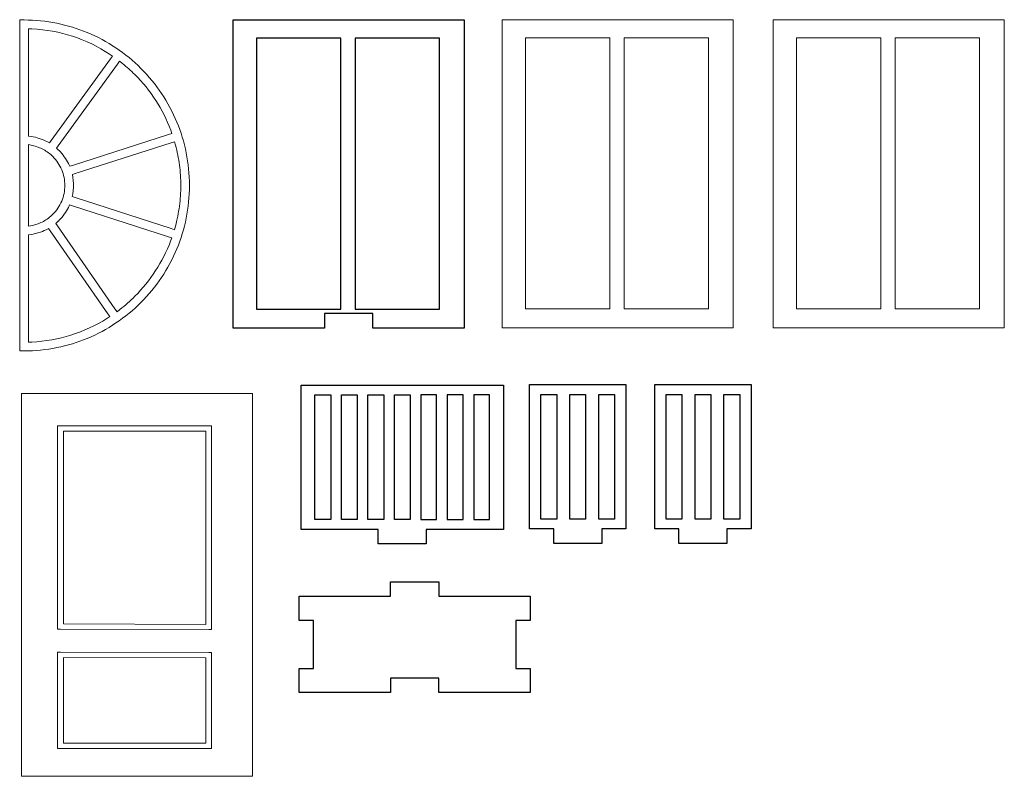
# Model space of a CAD drawing. Header units: centimetres. Extents: x -145 to 143, y -118 to 128.
# Tile 26 of 49: x -53 to -32, y 94 to 110. Entities that reach past the tile are written whole.
import ezdxf

# ---------------------------------------------------------------- set-up
doc = ezdxf.new("R2010")
doc.units = ezdxf.units.CM
doc.header["$MEASUREMENT"] = 0
doc.layers.add('Layer 1', color=7, linetype='Continuous')

msp = doc.modelspace()

# ---------------------------------------------------------------- linework, layer by layer
at = {"layer": 'Layer 1', "color": 250, "lineweight": 9}
for points, knots in [([(-52.80853, 109.9293), (-52.80853, 109.9293), (-52.80853, 106.5823), (-52.80853, 106.5823), (-52.80853, 106.5823), (-52.80853, 106.5823), (-52.80853, 103.2353), (-52.80853, 103.2353), (-52.80853, 103.2353), (-52.80853, 103.2353), (-52.80853, 103.1453), (-52.80853, 103.1453), (-52.80853, 103.1453), (-52.80853, 103.1453), (-52.71853, 103.1453), (-52.71853, 103.1453), (-52.71853, 103.1453), (-52.25253, 103.1453), (-51.80853, 103.2373), (-51.40453, 103.4053), (-51.40453, 103.4053), (-50.98453, 103.5793), (-50.60553, 103.8343), (-50.28853, 104.1513), (-50.28853, 104.1513), (-49.97153, 104.4693), (-49.71653, 104.8473), (-49.54253, 105.2673), (-49.54253, 105.2673), (-49.37453, 105.6723), (-49.28153, 106.1163), (-49.28153, 106.5823), (-49.28153, 106.5823), (-49.28153, 107.0483), (-49.37453, 107.4923), (-49.54253, 107.8963), (-49.54253, 107.8963), (-49.71653, 108.3163), (-49.97153, 108.6953), (-50.28853, 109.0123), (-50.28853, 109.0123), (-50.60553, 109.3293), (-50.98453, 109.5843), (-51.40453, 109.7583), (-51.40453, 109.7583), (-51.80853, 109.9263), (-52.25253, 110.0193), (-52.71853, 110.0193), (-52.71853, 110.0193), (-52.71853, 110.0193), (-52.80853, 110.0193), (-52.80853, 110.0193), (-52.80853, 110.0193), (-52.80853, 110.0193), (-52.80853, 109.9293), (-52.80853, 109.9293)], [0, 0, 0, 0, 0.06666667, 0.06666667, 0.06666667, 0.06666667, 0.13333333, 0.13333333, 0.13333333, 0.13333333, 0.2, 0.2, 0.2, 0.2, 0.26666667, 0.26666667, 0.26666667, 0.26666667, 0.33333333, 0.33333333, 0.33333333, 0.33333333, 0.4, 0.4, 0.4, 0.4, 0.46666667, 0.46666667, 0.46666667, 0.46666667, 0.53333333, 0.53333333, 0.53333333, 0.53333333, 0.6, 0.6, 0.6, 0.6, 0.66666667, 0.66666667, 0.66666667, 0.66666667, 0.73333333, 0.73333333, 0.73333333, 0.73333333, 0.8, 0.8, 0.8, 0.8, 0.86666667, 0.86666667, 0.86666667, 0.86666667, 1, 1, 1, 1]), ([(-42.78453, 110.0253), (-42.78453, 110.0253), (-37.98453, 110.0253), (-37.98453, 110.0253), (-37.98453, 110.0253), (-37.98453, 110.0253), (-37.98453, 103.6253), (-37.98453, 103.6253), (-37.98453, 103.6253), (-37.98453, 103.6253), (-42.78453, 103.6253), (-42.78453, 103.6253), (-42.78453, 103.6253), (-42.78453, 103.6253), (-42.78453, 110.0253), (-42.78453, 110.0253)], [0, 0, 0, 0, 0.2, 0.2, 0.2, 0.2, 0.4, 0.4, 0.4, 0.4, 0.6, 0.6, 0.6, 0.6, 1, 1, 1, 1]), ([(-37.15253, 110.0253), (-37.15253, 110.0253), (-32.35253, 110.0253), (-32.35253, 110.0253), (-32.35253, 110.0253), (-32.35253, 110.0253), (-32.35253, 103.6253), (-32.35253, 103.6253), (-32.35253, 103.6253), (-32.35253, 103.6253), (-37.15253, 103.6253), (-37.15253, 103.6253), (-37.15253, 103.6253), (-37.15253, 103.6253), (-37.15253, 110.0253), (-37.15253, 110.0253)], [0, 0, 0, 0, 0.2, 0.2, 0.2, 0.2, 0.4, 0.4, 0.4, 0.4, 0.6, 0.6, 0.6, 0.6, 1, 1, 1, 1]), ([(-50.92153, 109.2103), (-50.92153, 109.2103), (-52.15353, 107.5143), (-52.15353, 107.5143), (-52.15353, 107.5143), (-52.15353, 107.5143), (-52.18853, 107.4653), (-52.18853, 107.4653), (-52.18853, 107.4653), (-52.18853, 107.4653), (-52.24253, 107.4933), (-52.24253, 107.4933), (-52.24253, 107.4933), (-52.29253, 107.5193), (-52.34553, 107.5413), (-52.40153, 107.5603), (-52.40153, 107.5603), (-52.45553, 107.5773), (-52.51053, 107.5903), (-52.56853, 107.5993), (-52.56853, 107.5993), (-52.56853, 107.5993), (-52.62853, 107.6073), (-52.62853, 107.6073), (-52.62853, 107.6073), (-52.62853, 107.6073), (-52.62853, 107.6683), (-52.62853, 107.6683), (-52.62853, 107.6683), (-52.62853, 107.6683), (-52.62853, 109.7643), (-52.62853, 109.7643), (-52.62853, 109.7643), (-52.62853, 109.7643), (-52.62853, 109.8383), (-52.62853, 109.8383), (-52.62853, 109.8383), (-52.62853, 109.8383), (-52.55553, 109.8343), (-52.55553, 109.8343), (-52.55553, 109.8343), (-52.26253, 109.8203), (-51.97953, 109.7673), (-51.71253, 109.6803), (-51.71253, 109.6803), (-51.43753, 109.5913), (-51.17853, 109.4663), (-50.94053, 109.3113), (-50.94053, 109.3113), (-50.94053, 109.3113), (-50.87853, 109.2703), (-50.87853, 109.2703), (-50.87853, 109.2703), (-50.87853, 109.2703), (-50.92153, 109.2103), (-50.92153, 109.2103)], [0, 0, 0, 0, 0.06666667, 0.06666667, 0.06666667, 0.06666667, 0.13333333, 0.13333333, 0.13333333, 0.13333333, 0.2, 0.2, 0.2, 0.2, 0.26666667, 0.26666667, 0.26666667, 0.26666667, 0.33333333, 0.33333333, 0.33333333, 0.33333333, 0.4, 0.4, 0.4, 0.4, 0.46666667, 0.46666667, 0.46666667, 0.46666667, 0.53333333, 0.53333333, 0.53333333, 0.53333333, 0.6, 0.6, 0.6, 0.6, 0.66666667, 0.66666667, 0.66666667, 0.66666667, 0.73333333, 0.73333333, 0.73333333, 0.73333333, 0.8, 0.8, 0.8, 0.8, 0.86666667, 0.86666667, 0.86666667, 0.86666667, 1, 1, 1, 1]), ([(-40.54653, 104.0203), (-40.54653, 104.0203), (-40.54653, 109.6473), (-40.54653, 109.6473), (-40.54653, 109.6473), (-40.54653, 109.6473), (-42.29953, 109.6473), (-42.29953, 109.6473), (-42.29953, 109.6473), (-42.29953, 109.6473), (-42.29953, 104.0203), (-42.29953, 104.0203), (-42.29953, 104.0203), (-42.29953, 104.0203), (-40.54653, 104.0203), (-40.54653, 104.0203)], [0, 0, 0, 0, 0.2, 0.2, 0.2, 0.2, 0.4, 0.4, 0.4, 0.4, 0.6, 0.6, 0.6, 0.6, 1, 1, 1, 1]), ([(-40.25153, 109.6473), (-40.25153, 109.6473), (-40.25153, 104.0203), (-40.25153, 104.0203), (-40.25153, 104.0203), (-40.25153, 104.0203), (-38.49953, 104.0203), (-38.49953, 104.0203), (-38.49953, 104.0203), (-38.49953, 104.0203), (-38.49953, 109.6473), (-38.49953, 109.6473), (-38.49953, 109.6473), (-38.49953, 109.6473), (-40.25153, 109.6473), (-40.25153, 109.6473)], [0, 0, 0, 0, 0.2, 0.2, 0.2, 0.2, 0.4, 0.4, 0.4, 0.4, 0.6, 0.6, 0.6, 0.6, 1, 1, 1, 1]), ([(-34.91553, 104.0203), (-34.91553, 104.0203), (-34.91553, 109.6473), (-34.91553, 109.6473), (-34.91553, 109.6473), (-34.91553, 109.6473), (-36.66753, 109.6473), (-36.66753, 109.6473), (-36.66753, 109.6473), (-36.66753, 109.6473), (-36.66753, 104.0203), (-36.66753, 104.0203), (-36.66753, 104.0203), (-36.66753, 104.0203), (-34.91553, 104.0203), (-34.91553, 104.0203)], [0, 0, 0, 0, 0.2, 0.2, 0.2, 0.2, 0.4, 0.4, 0.4, 0.4, 0.6, 0.6, 0.6, 0.6, 1, 1, 1, 1]), ([(-34.62053, 109.6473), (-34.62053, 109.6473), (-34.62053, 104.0203), (-34.62053, 104.0203), (-34.62053, 104.0203), (-34.62053, 104.0203), (-32.86753, 104.0203), (-32.86753, 104.0203), (-32.86753, 104.0203), (-32.86753, 104.0203), (-32.86753, 109.6473), (-32.86753, 109.6473), (-32.86753, 109.6473), (-32.86753, 109.6473), (-34.62053, 109.6473), (-34.62053, 109.6473)], [0, 0, 0, 0, 0.2, 0.2, 0.2, 0.2, 0.4, 0.4, 0.4, 0.4, 0.6, 0.6, 0.6, 0.6, 1, 1, 1, 1]), ([(-49.71453, 107.6383), (-49.71453, 107.6383), (-51.71153, 106.9993), (-51.71153, 106.9993), (-51.71153, 106.9993), (-51.71153, 106.9993), (-51.76853, 106.9803), (-51.76853, 106.9803), (-51.76853, 106.9803), (-51.76853, 106.9803), (-51.79553, 107.0353), (-51.79553, 107.0353), (-51.79553, 107.0353), (-51.82053, 107.0843), (-51.84953, 107.1333), (-51.88253, 107.1793), (-51.88253, 107.1793), (-51.91553, 107.2263), (-51.95253, 107.2693), (-51.99153, 107.3083), (-51.99153, 107.3083), (-51.99153, 107.3083), (-52.00053, 107.3173), (-52.00053, 107.3173), (-52.00053, 107.3173), (-52.00053, 107.3173), (-52.04353, 107.3593), (-52.04353, 107.3593), (-52.04353, 107.3593), (-52.04353, 107.3593), (-52.00853, 107.4083), (-52.00853, 107.4083), (-52.00853, 107.4083), (-52.00853, 107.4083), (-50.77653, 109.1043), (-50.77653, 109.1043), (-50.77653, 109.1043), (-50.77653, 109.1043), (-50.73353, 109.1643), (-50.73353, 109.1643), (-50.73353, 109.1643), (-50.73353, 109.1643), (-50.67553, 109.1183), (-50.67553, 109.1183), (-50.67553, 109.1183), (-50.62953, 109.0813), (-50.58553, 109.0433), (-50.54253, 109.0053), (-50.54253, 109.0053), (-50.50053, 108.9673), (-50.45853, 108.9273), (-50.41653, 108.8853), (-50.41653, 108.8853), (-50.41653, 108.8853), (-50.41553, 108.8853), (-50.41553, 108.8853), (-50.41553, 108.8853), (-50.25253, 108.7223), (-50.10653, 108.5413), (-49.98053, 108.3463), (-49.98053, 108.3463), (-49.85653, 108.1543), (-49.75253, 107.9473), (-49.67053, 107.7303), (-49.67053, 107.7303), (-49.67053, 107.7303), (-49.64453, 107.6613), (-49.64453, 107.6613), (-49.64453, 107.6613), (-49.64453, 107.6613), (-49.71453, 107.6383), (-49.71453, 107.6383)], [0, 0, 0, 0, 0.05263158, 0.05263158, 0.05263158, 0.05263158, 0.10526316, 0.10526316, 0.10526316, 0.10526316, 0.15789474, 0.15789474, 0.15789474, 0.15789474, 0.21052632, 0.21052632, 0.21052632, 0.21052632, 0.26315789, 0.26315789, 0.26315789, 0.26315789, 0.31578947, 0.31578947, 0.31578947, 0.31578947, 0.36842105, 0.36842105, 0.36842105, 0.36842105, 0.42105263, 0.42105263, 0.42105263, 0.42105263, 0.47368421, 0.47368421, 0.47368421, 0.47368421, 0.52631579, 0.52631579, 0.52631579, 0.52631579, 0.57894737, 0.57894737, 0.57894737, 0.57894737, 0.63157895, 0.63157895, 0.63157895, 0.63157895, 0.68421053, 0.68421053, 0.68421053, 0.68421053, 0.73684211, 0.73684211, 0.73684211, 0.73684211, 0.78947368, 0.78947368, 0.78947368, 0.78947368, 0.84210526, 0.84210526, 0.84210526, 0.84210526, 0.89473684, 0.89473684, 0.89473684, 0.89473684, 1, 1, 1, 1]), ([(-52.54453, 107.4113), (-52.46253, 107.3943), (-52.38553, 107.3653), (-52.31553, 107.3273), (-52.31553, 107.3273), (-52.24253, 107.2883), (-52.17753, 107.2393), (-52.11953, 107.1813), (-52.11953, 107.1813), (-52.04153, 107.1033), (-51.97853, 107.0103), (-51.93553, 106.9063), (-51.93553, 106.9063), (-51.89353, 106.8053), (-51.87153, 106.6963), (-51.87153, 106.5823), (-51.87153, 106.5823), (-51.87153, 106.4673), (-51.89353, 106.3583), (-51.93553, 106.2583), (-51.93553, 106.2583), (-51.97853, 106.1533), (-52.04153, 106.0603), (-52.11953, 105.9823), (-52.11953, 105.9823), (-52.17753, 105.9253), (-52.24253, 105.8753), (-52.31553, 105.8363), (-52.31553, 105.8363), (-52.38553, 105.7983), (-52.46253, 105.7693), (-52.54453, 105.7523), (-52.54453, 105.7523), (-52.54453, 105.7523), (-52.62853, 105.7343), (-52.62853, 105.7343), (-52.62853, 105.7343), (-52.62853, 105.7343), (-52.62853, 105.8213), (-52.62853, 105.8213), (-52.62853, 105.8213), (-52.62853, 105.8213), (-52.62853, 106.5823), (-52.62853, 106.5823), (-52.62853, 106.5823), (-52.62853, 106.5823), (-52.62853, 107.3423), (-52.62853, 107.3423), (-52.62853, 107.3423), (-52.62853, 107.3423), (-52.62853, 107.4293), (-52.62853, 107.4293), (-52.62853, 107.4293), (-52.62853, 107.4293), (-52.54453, 107.4113), (-52.54453, 107.4113)], [0, 0, 0, 0, 0.06666667, 0.06666667, 0.06666667, 0.06666667, 0.13333333, 0.13333333, 0.13333333, 0.13333333, 0.2, 0.2, 0.2, 0.2, 0.26666667, 0.26666667, 0.26666667, 0.26666667, 0.33333333, 0.33333333, 0.33333333, 0.33333333, 0.4, 0.4, 0.4, 0.4, 0.46666667, 0.46666667, 0.46666667, 0.46666667, 0.53333333, 0.53333333, 0.53333333, 0.53333333, 0.6, 0.6, 0.6, 0.6, 0.66666667, 0.66666667, 0.66666667, 0.66666667, 0.73333333, 0.73333333, 0.73333333, 0.73333333, 0.8, 0.8, 0.8, 0.8, 0.86666667, 0.86666667, 0.86666667, 0.86666667, 1, 1, 1, 1]), ([(-49.66353, 105.6853), (-49.66353, 105.6853), (-51.65753, 106.3323), (-51.65753, 106.3323), (-51.65753, 106.3323), (-51.65753, 106.3323), (-51.71553, 106.3503), (-51.71553, 106.3503), (-51.71553, 106.3503), (-51.71553, 106.3503), (-51.70553, 106.4103), (-51.70553, 106.4103), (-51.70553, 106.4103), (-51.70053, 106.4373), (-51.69753, 106.4663), (-51.69453, 106.4953), (-51.69453, 106.4953), (-51.69253, 106.5243), (-51.69153, 106.5523), (-51.69153, 106.5823), (-51.69153, 106.5823), (-51.69153, 106.6113), (-51.69253, 106.6393), (-51.69453, 106.6663), (-51.69453, 106.6663), (-51.69653, 106.6953), (-51.70053, 106.7233), (-51.70453, 106.7493), (-51.70453, 106.7493), (-51.70453, 106.7493), (-51.71453, 106.8093), (-51.71453, 106.8093), (-51.71453, 106.8093), (-51.71453, 106.8093), (-51.65653, 106.8283), (-51.65653, 106.8283), (-51.65653, 106.8283), (-51.65653, 106.8283), (-49.66053, 107.4673), (-49.66053, 107.4673), (-49.66053, 107.4673), (-49.66053, 107.4673), (-49.58953, 107.4903), (-49.58953, 107.4903), (-49.58953, 107.4903), (-49.58953, 107.4903), (-49.57053, 107.4183), (-49.57053, 107.4183), (-49.57053, 107.4183), (-49.53453, 107.2843), (-49.50753, 107.1463), (-49.48953, 107.0043), (-49.48953, 107.0043), (-49.47153, 106.8643), (-49.46153, 106.7233), (-49.46153, 106.5823), (-49.46153, 106.5823), (-49.46153, 106.4383), (-49.47153, 106.2943), (-49.49053, 106.1533), (-49.49053, 106.1533), (-49.50953, 106.0093), (-49.53753, 105.8693), (-49.57353, 105.7333), (-49.57353, 105.7333), (-49.57353, 105.7333), (-49.59253, 105.6623), (-49.59253, 105.6623), (-49.59253, 105.6623), (-49.59253, 105.6623), (-49.66353, 105.6853), (-49.66353, 105.6853)], [0, 0, 0, 0, 0.05263158, 0.05263158, 0.05263158, 0.05263158, 0.10526316, 0.10526316, 0.10526316, 0.10526316, 0.15789474, 0.15789474, 0.15789474, 0.15789474, 0.21052632, 0.21052632, 0.21052632, 0.21052632, 0.26315789, 0.26315789, 0.26315789, 0.26315789, 0.31578947, 0.31578947, 0.31578947, 0.31578947, 0.36842105, 0.36842105, 0.36842105, 0.36842105, 0.42105263, 0.42105263, 0.42105263, 0.42105263, 0.47368421, 0.47368421, 0.47368421, 0.47368421, 0.52631579, 0.52631579, 0.52631579, 0.52631579, 0.57894737, 0.57894737, 0.57894737, 0.57894737, 0.63157895, 0.63157895, 0.63157895, 0.63157895, 0.68421053, 0.68421053, 0.68421053, 0.68421053, 0.73684211, 0.73684211, 0.73684211, 0.73684211, 0.78947368, 0.78947368, 0.78947368, 0.78947368, 0.84210526, 0.84210526, 0.84210526, 0.84210526, 0.89473684, 0.89473684, 0.89473684, 0.89473684, 1, 1, 1, 1]), ([(-50.82853, 104.0203), (-50.82853, 104.0203), (-52.02553, 105.7413), (-52.02553, 105.7413), (-52.02553, 105.7413), (-52.02553, 105.7413), (-52.05953, 105.7913), (-52.05953, 105.7913), (-52.05953, 105.7913), (-52.05953, 105.7913), (-52.01553, 105.8323), (-52.01553, 105.8323), (-52.01553, 105.8323), (-52.01053, 105.8363), (-52.00653, 105.8403), (-52.00353, 105.8433), (-52.00353, 105.8433), (-51.99953, 105.8483), (-51.99553, 105.8513), (-51.99253, 105.8553), (-51.99253, 105.8553), (-51.99253, 105.8553), (-51.99253, 105.8553), (-51.99253, 105.8553), (-51.99253, 105.8553), (-51.95253, 105.8953), (-51.91553, 105.9383), (-51.88353, 105.9823), (-51.88353, 105.9823), (-51.85153, 106.0273), (-51.82253, 106.0753), (-51.79753, 106.1253), (-51.79753, 106.1253), (-51.79753, 106.1253), (-51.77053, 106.1803), (-51.77053, 106.1803), (-51.77053, 106.1803), (-51.77053, 106.1803), (-51.71253, 106.1613), (-51.71253, 106.1613), (-51.71253, 106.1613), (-51.71253, 106.1613), (-49.71853, 105.5143), (-49.71853, 105.5143), (-49.71853, 105.5143), (-49.71853, 105.5143), (-49.64853, 105.4913), (-49.64853, 105.4913), (-49.64853, 105.4913), (-49.64853, 105.4913), (-49.67453, 105.4223), (-49.67453, 105.4223), (-49.67453, 105.4223), (-49.75653, 105.2073), (-49.86053, 105.0033), (-49.98453, 104.8123), (-49.98453, 104.8123), (-50.10953, 104.6183), (-50.25453, 104.4403), (-50.41553, 104.2793), (-50.41553, 104.2793), (-50.46453, 104.2303), (-50.51553, 104.1823), (-50.56753, 104.1363), (-50.56753, 104.1363), (-50.61853, 104.0923), (-50.67153, 104.0483), (-50.72753, 104.0043), (-50.72753, 104.0043), (-50.72753, 104.0043), (-50.78653, 103.9593), (-50.78653, 103.9593), (-50.78653, 103.9593), (-50.78653, 103.9593), (-50.82853, 104.0203), (-50.82853, 104.0203)], [0, 0, 0, 0, 0.05, 0.05, 0.05, 0.05, 0.1, 0.1, 0.1, 0.1, 0.15, 0.15, 0.15, 0.15, 0.2, 0.2, 0.2, 0.2, 0.25, 0.25, 0.25, 0.25, 0.3, 0.3, 0.3, 0.3, 0.35, 0.35, 0.35, 0.35, 0.4, 0.4, 0.4, 0.4, 0.45, 0.45, 0.45, 0.45, 0.5, 0.5, 0.5, 0.5, 0.55, 0.55, 0.55, 0.55, 0.6, 0.6, 0.6, 0.6, 0.65, 0.65, 0.65, 0.65, 0.7, 0.7, 0.7, 0.7, 0.75, 0.75, 0.75, 0.75, 0.8, 0.8, 0.8, 0.8, 0.85, 0.85, 0.85, 0.85, 0.9, 0.9, 0.9, 0.9, 1, 1, 1, 1]), ([(-52.56853, 105.5653), (-52.51453, 105.5733), (-52.46253, 105.5853), (-52.41153, 105.6013), (-52.41153, 105.6013), (-52.35953, 105.6173), (-52.30953, 105.6373), (-52.26153, 105.6613), (-52.26153, 105.6613), (-52.26153, 105.6613), (-52.20753, 105.6883), (-52.20753, 105.6883), (-52.20753, 105.6883), (-52.20753, 105.6883), (-52.17253, 105.6383), (-52.17253, 105.6383), (-52.17253, 105.6383), (-52.17253, 105.6383), (-50.97653, 103.9173), (-50.97653, 103.9173), (-50.97653, 103.9173), (-50.97653, 103.9173), (-50.93353, 103.8563), (-50.93353, 103.8563), (-50.93353, 103.8563), (-50.93353, 103.8563), (-50.99653, 103.8173), (-50.99653, 103.8173), (-50.99653, 103.8173), (-51.22853, 103.6723), (-51.47953, 103.5563), (-51.74453, 103.4733), (-51.74453, 103.4733), (-52.00253, 103.3923), (-52.27353, 103.3433), (-52.55553, 103.3293), (-52.55553, 103.3293), (-52.55553, 103.3293), (-52.62853, 103.3253), (-52.62853, 103.3253), (-52.62853, 103.3253), (-52.62853, 103.3253), (-52.62853, 103.3993), (-52.62853, 103.3993), (-52.62853, 103.3993), (-52.62853, 103.3993), (-52.62853, 105.4953), (-52.62853, 105.4953), (-52.62853, 105.4953), (-52.62853, 105.4953), (-52.62853, 105.5563), (-52.62853, 105.5563), (-52.62853, 105.5563), (-52.62853, 105.5563), (-52.56853, 105.5653), (-52.56853, 105.5653)], [0, 0, 0, 0, 0.06666667, 0.06666667, 0.06666667, 0.06666667, 0.13333333, 0.13333333, 0.13333333, 0.13333333, 0.2, 0.2, 0.2, 0.2, 0.26666667, 0.26666667, 0.26666667, 0.26666667, 0.33333333, 0.33333333, 0.33333333, 0.33333333, 0.4, 0.4, 0.4, 0.4, 0.46666667, 0.46666667, 0.46666667, 0.46666667, 0.53333333, 0.53333333, 0.53333333, 0.53333333, 0.6, 0.6, 0.6, 0.6, 0.66666667, 0.66666667, 0.66666667, 0.66666667, 0.73333333, 0.73333333, 0.73333333, 0.73333333, 0.8, 0.8, 0.8, 0.8, 0.86666667, 0.86666667, 0.86666667, 0.86666667, 1, 1, 1, 1]), ([(-52.76853, 102.2623), (-52.76853, 102.2623), (-47.96853, 102.2623), (-47.96853, 102.2623), (-47.96853, 102.2623), (-47.96853, 102.2623), (-47.96853, 94.3073), (-47.96853, 94.3073), (-47.96853, 94.3073), (-47.96853, 94.3073), (-52.76853, 94.3073), (-52.76853, 94.3073), (-52.76853, 94.3073), (-52.76853, 94.3073), (-52.76853, 102.2623), (-52.76853, 102.2623)], [0, 0, 0, 0, 0.2, 0.2, 0.2, 0.2, 0.4, 0.4, 0.4, 0.4, 0.6, 0.6, 0.6, 0.6, 1, 1, 1, 1])]:
    msp.add_open_spline(points, degree=3, knots=knots, dxfattribs=at)
at = {"layer": 'Layer 1', "lineweight": 25}
for points, knots in [([(-45.47353, 103.6193), (-45.47353, 103.6193), (-43.57353, 103.6193), (-43.57353, 103.6193), (-43.57353, 103.6193), (-43.57353, 103.6193), (-43.57353, 110.0193), (-43.57353, 110.0193), (-43.57353, 110.0193), (-43.57353, 110.0193), (-48.37353, 110.0193), (-48.37353, 110.0193), (-48.37353, 110.0193), (-48.37353, 110.0193), (-48.37353, 103.6193), (-48.37353, 103.6193), (-48.37353, 103.6193), (-48.37353, 103.6193), (-46.47353, 103.6193), (-46.47353, 103.6193), (-46.47353, 103.6193), (-46.47353, 103.6193), (-46.47353, 103.9193), (-46.47353, 103.9193), (-46.47353, 103.9193), (-46.47353, 103.9193), (-45.47353, 103.9193), (-45.47353, 103.9193), (-45.47353, 103.9193), (-45.47353, 103.9193), (-45.47353, 103.6193), (-45.47353, 103.6193)], [0, 0, 0, 0, 0.11111111, 0.11111111, 0.11111111, 0.11111111, 0.22222222, 0.22222222, 0.22222222, 0.22222222, 0.33333333, 0.33333333, 0.33333333, 0.33333333, 0.44444444, 0.44444444, 0.44444444, 0.44444444, 0.55555556, 0.55555556, 0.55555556, 0.55555556, 0.66666667, 0.66666667, 0.66666667, 0.66666667, 0.77777778, 0.77777778, 0.77777778, 0.77777778, 1, 1, 1, 1]), ([(-47.88853, 104.0143), (-47.88853, 104.0143), (-47.88853, 109.6403), (-47.88853, 109.6403), (-47.88853, 109.6403), (-47.88853, 109.6403), (-46.13553, 109.6403), (-46.13553, 109.6403), (-46.13553, 109.6403), (-46.13553, 109.6403), (-46.13553, 104.0143), (-46.13553, 104.0143), (-46.13553, 104.0143), (-46.13553, 104.0143), (-47.88853, 104.0143), (-47.88853, 104.0143)], [0, 0, 0, 0, 0.2, 0.2, 0.2, 0.2, 0.4, 0.4, 0.4, 0.4, 0.6, 0.6, 0.6, 0.6, 1, 1, 1, 1]), ([(-44.08853, 109.6403), (-44.08853, 109.6403), (-44.08853, 104.0143), (-44.08853, 104.0143), (-44.08853, 104.0143), (-44.08853, 104.0143), (-45.84053, 104.0143), (-45.84053, 104.0143), (-45.84053, 104.0143), (-45.84053, 104.0143), (-45.84053, 109.6403), (-45.84053, 109.6403), (-45.84053, 109.6403), (-45.84053, 109.6403), (-44.08853, 109.6403), (-44.08853, 109.6403)], [0, 0, 0, 0, 0.2, 0.2, 0.2, 0.2, 0.4, 0.4, 0.4, 0.4, 0.6, 0.6, 0.6, 0.6, 1, 1, 1, 1]), ([(-42.76053, 99.4353), (-42.76053, 99.4353), (-42.76053, 102.4353), (-42.76053, 102.4353), (-42.76053, 102.4353), (-42.76053, 102.4353), (-46.96053, 102.4353), (-46.96053, 102.4353), (-46.96053, 102.4353), (-46.96053, 102.4353), (-46.96053, 99.4353), (-46.96053, 99.4353), (-46.96053, 99.4353), (-46.96053, 99.4353), (-45.36053, 99.4353), (-45.36053, 99.4353), (-45.36053, 99.4353), (-45.36053, 99.4353), (-45.36053, 99.1353), (-45.36053, 99.1353), (-45.36053, 99.1353), (-45.36053, 99.1353), (-44.36053, 99.1353), (-44.36053, 99.1353), (-44.36053, 99.1353), (-44.36053, 99.1353), (-44.36053, 99.4353), (-44.36053, 99.4353), (-44.36053, 99.4353), (-44.36053, 99.4353), (-42.76053, 99.4353), (-42.76053, 99.4353)], [0, 0, 0, 0, 0.11111111, 0.11111111, 0.11111111, 0.11111111, 0.22222222, 0.22222222, 0.22222222, 0.22222222, 0.33333333, 0.33333333, 0.33333333, 0.33333333, 0.44444444, 0.44444444, 0.44444444, 0.44444444, 0.55555556, 0.55555556, 0.55555556, 0.55555556, 0.66666667, 0.66666667, 0.66666667, 0.66666667, 0.77777778, 0.77777778, 0.77777778, 0.77777778, 1, 1, 1, 1]), ([(-40.21453, 99.4453), (-40.21453, 99.4453), (-40.21453, 102.4453), (-40.21453, 102.4453), (-40.21453, 102.4453), (-40.21453, 102.4453), (-42.21453, 102.4453), (-42.21453, 102.4453), (-42.21453, 102.4453), (-42.21453, 102.4453), (-42.21453, 99.4453), (-42.21453, 99.4453), (-42.21453, 99.4453), (-42.21453, 99.4453), (-41.71453, 99.4453), (-41.71453, 99.4453), (-41.71453, 99.4453), (-41.71453, 99.4453), (-41.71453, 99.1453), (-41.71453, 99.1453), (-41.71453, 99.1453), (-41.71453, 99.1453), (-40.71453, 99.1453), (-40.71453, 99.1453), (-40.71453, 99.1453), (-40.71453, 99.1453), (-40.71453, 99.4453), (-40.71453, 99.4453), (-40.71453, 99.4453), (-40.71453, 99.4453), (-40.21453, 99.4453), (-40.21453, 99.4453)], [0, 0, 0, 0, 0.11111111, 0.11111111, 0.11111111, 0.11111111, 0.22222222, 0.22222222, 0.22222222, 0.22222222, 0.33333333, 0.33333333, 0.33333333, 0.33333333, 0.44444444, 0.44444444, 0.44444444, 0.44444444, 0.55555556, 0.55555556, 0.55555556, 0.55555556, 0.66666667, 0.66666667, 0.66666667, 0.66666667, 0.77777778, 0.77777778, 0.77777778, 0.77777778, 1, 1, 1, 1]), ([(-37.61453, 99.4453), (-37.61453, 99.4453), (-37.61453, 102.4453), (-37.61453, 102.4453), (-37.61453, 102.4453), (-37.61453, 102.4453), (-39.61453, 102.4453), (-39.61453, 102.4453), (-39.61453, 102.4453), (-39.61453, 102.4453), (-39.61453, 99.4453), (-39.61453, 99.4453), (-39.61453, 99.4453), (-39.61453, 99.4453), (-39.11453, 99.4453), (-39.11453, 99.4453), (-39.11453, 99.4453), (-39.11453, 99.4453), (-39.11453, 99.1453), (-39.11453, 99.1453), (-39.11453, 99.1453), (-39.11453, 99.1453), (-38.11453, 99.1453), (-38.11453, 99.1453), (-38.11453, 99.1453), (-38.11453, 99.1453), (-38.11453, 99.4453), (-38.11453, 99.4453), (-38.11453, 99.4453), (-38.11453, 99.4453), (-37.61453, 99.4453), (-37.61453, 99.4453)], [0, 0, 0, 0, 0.11111111, 0.11111111, 0.11111111, 0.11111111, 0.22222222, 0.22222222, 0.22222222, 0.22222222, 0.33333333, 0.33333333, 0.33333333, 0.33333333, 0.44444444, 0.44444444, 0.44444444, 0.44444444, 0.55555556, 0.55555556, 0.55555556, 0.55555556, 0.66666667, 0.66666667, 0.66666667, 0.66666667, 0.77777778, 0.77777778, 0.77777778, 0.77777778, 1, 1, 1, 1]), ([(-46.34653, 102.2293), (-46.34653, 102.2293), (-46.67453, 102.2293), (-46.67453, 102.2293), (-46.67453, 102.2293), (-46.67453, 102.2293), (-46.67453, 99.6413), (-46.67453, 99.6413), (-46.67453, 99.6413), (-46.67453, 99.6413), (-46.34653, 99.6413), (-46.34653, 99.6413), (-46.34653, 99.6413), (-46.34653, 99.6413), (-46.34653, 102.2293), (-46.34653, 102.2293)], [0, 0, 0, 0, 0.2, 0.2, 0.2, 0.2, 0.4, 0.4, 0.4, 0.4, 0.6, 0.6, 0.6, 0.6, 1, 1, 1, 1]), ([(-45.79653, 102.2293), (-45.79653, 102.2293), (-46.12453, 102.2293), (-46.12453, 102.2293), (-46.12453, 102.2293), (-46.12453, 102.2293), (-46.12453, 99.6413), (-46.12453, 99.6413), (-46.12453, 99.6413), (-46.12453, 99.6413), (-45.79653, 99.6413), (-45.79653, 99.6413), (-45.79653, 99.6413), (-45.79653, 99.6413), (-45.79653, 102.2293), (-45.79653, 102.2293)], [0, 0, 0, 0, 0.2, 0.2, 0.2, 0.2, 0.4, 0.4, 0.4, 0.4, 0.6, 0.6, 0.6, 0.6, 1, 1, 1, 1]), ([(-45.24653, 102.2293), (-45.24653, 102.2293), (-45.57453, 102.2293), (-45.57453, 102.2293), (-45.57453, 102.2293), (-45.57453, 102.2293), (-45.57453, 99.6413), (-45.57453, 99.6413), (-45.57453, 99.6413), (-45.57453, 99.6413), (-45.24653, 99.6413), (-45.24653, 99.6413), (-45.24653, 99.6413), (-45.24653, 99.6413), (-45.24653, 102.2293), (-45.24653, 102.2293)], [0, 0, 0, 0, 0.2, 0.2, 0.2, 0.2, 0.4, 0.4, 0.4, 0.4, 0.6, 0.6, 0.6, 0.6, 1, 1, 1, 1]), ([(-44.69653, 102.2293), (-44.69653, 102.2293), (-45.02453, 102.2293), (-45.02453, 102.2293), (-45.02453, 102.2293), (-45.02453, 102.2293), (-45.02453, 99.6413), (-45.02453, 99.6413), (-45.02453, 99.6413), (-45.02453, 99.6413), (-44.69653, 99.6413), (-44.69653, 99.6413), (-44.69653, 99.6413), (-44.69653, 99.6413), (-44.69653, 102.2293), (-44.69653, 102.2293)], [0, 0, 0, 0, 0.2, 0.2, 0.2, 0.2, 0.4, 0.4, 0.4, 0.4, 0.6, 0.6, 0.6, 0.6, 1, 1, 1, 1]), ([(-44.47453, 99.6413), (-44.47453, 99.6413), (-44.47453, 102.2293), (-44.47453, 102.2293), (-44.47453, 102.2293), (-44.47453, 102.2293), (-44.14653, 102.2293), (-44.14653, 102.2293), (-44.14653, 102.2293), (-44.14653, 102.2293), (-44.14653, 99.6413), (-44.14653, 99.6413), (-44.14653, 99.6413), (-44.14653, 99.6413), (-44.47453, 99.6413), (-44.47453, 99.6413)], [0, 0, 0, 0, 0.2, 0.2, 0.2, 0.2, 0.4, 0.4, 0.4, 0.4, 0.6, 0.6, 0.6, 0.6, 1, 1, 1, 1]), ([(-43.92453, 99.6413), (-43.92453, 99.6413), (-43.92453, 102.2293), (-43.92453, 102.2293), (-43.92453, 102.2293), (-43.92453, 102.2293), (-43.59653, 102.2293), (-43.59653, 102.2293), (-43.59653, 102.2293), (-43.59653, 102.2293), (-43.59653, 99.6413), (-43.59653, 99.6413), (-43.59653, 99.6413), (-43.59653, 99.6413), (-43.92453, 99.6413), (-43.92453, 99.6413)], [0, 0, 0, 0, 0.2, 0.2, 0.2, 0.2, 0.4, 0.4, 0.4, 0.4, 0.6, 0.6, 0.6, 0.6, 1, 1, 1, 1]), ([(-43.37453, 99.6413), (-43.37453, 99.6413), (-43.37453, 102.2293), (-43.37453, 102.2293), (-43.37453, 102.2293), (-43.37453, 102.2293), (-43.04653, 102.2293), (-43.04653, 102.2293), (-43.04653, 102.2293), (-43.04653, 102.2293), (-43.04653, 99.6413), (-43.04653, 99.6413), (-43.04653, 99.6413), (-43.04653, 99.6413), (-43.37453, 99.6413), (-43.37453, 99.6413)], [0, 0, 0, 0, 0.2, 0.2, 0.2, 0.2, 0.4, 0.4, 0.4, 0.4, 0.6, 0.6, 0.6, 0.6, 1, 1, 1, 1]), ([(-41.97853, 99.6513), (-41.97853, 99.6513), (-41.65053, 99.6513), (-41.65053, 99.6513), (-41.65053, 99.6513), (-41.65053, 99.6513), (-41.65053, 102.2393), (-41.65053, 102.2393), (-41.65053, 102.2393), (-41.65053, 102.2393), (-41.97853, 102.2393), (-41.97853, 102.2393), (-41.97853, 102.2393), (-41.97853, 102.2393), (-41.97853, 99.6513), (-41.97853, 99.6513)], [0, 0, 0, 0, 0.2, 0.2, 0.2, 0.2, 0.4, 0.4, 0.4, 0.4, 0.6, 0.6, 0.6, 0.6, 1, 1, 1, 1]), ([(-41.05053, 99.6513), (-41.05053, 99.6513), (-41.05053, 102.2393), (-41.05053, 102.2393), (-41.05053, 102.2393), (-41.05053, 102.2393), (-41.37853, 102.2393), (-41.37853, 102.2393), (-41.37853, 102.2393), (-41.37853, 102.2393), (-41.37853, 99.6513), (-41.37853, 99.6513), (-41.37853, 99.6513), (-41.37853, 99.6513), (-41.05053, 99.6513), (-41.05053, 99.6513)], [0, 0, 0, 0, 0.2, 0.2, 0.2, 0.2, 0.4, 0.4, 0.4, 0.4, 0.6, 0.6, 0.6, 0.6, 1, 1, 1, 1]), ([(-40.77853, 99.6513), (-40.77853, 99.6513), (-40.45053, 99.6513), (-40.45053, 99.6513), (-40.45053, 99.6513), (-40.45053, 99.6513), (-40.45053, 102.2393), (-40.45053, 102.2393), (-40.45053, 102.2393), (-40.45053, 102.2393), (-40.77853, 102.2393), (-40.77853, 102.2393), (-40.77853, 102.2393), (-40.77853, 102.2393), (-40.77853, 99.6513), (-40.77853, 99.6513)], [0, 0, 0, 0, 0.2, 0.2, 0.2, 0.2, 0.4, 0.4, 0.4, 0.4, 0.6, 0.6, 0.6, 0.6, 1, 1, 1, 1]), ([(-39.37853, 99.6513), (-39.37853, 99.6513), (-39.05053, 99.6513), (-39.05053, 99.6513), (-39.05053, 99.6513), (-39.05053, 99.6513), (-39.05053, 102.2393), (-39.05053, 102.2393), (-39.05053, 102.2393), (-39.05053, 102.2393), (-39.37853, 102.2393), (-39.37853, 102.2393), (-39.37853, 102.2393), (-39.37853, 102.2393), (-39.37853, 99.6513), (-39.37853, 99.6513)], [0, 0, 0, 0, 0.2, 0.2, 0.2, 0.2, 0.4, 0.4, 0.4, 0.4, 0.6, 0.6, 0.6, 0.6, 1, 1, 1, 1]), ([(-38.45053, 99.6513), (-38.45053, 99.6513), (-38.45053, 102.2393), (-38.45053, 102.2393), (-38.45053, 102.2393), (-38.45053, 102.2393), (-38.77853, 102.2393), (-38.77853, 102.2393), (-38.77853, 102.2393), (-38.77853, 102.2393), (-38.77853, 99.6513), (-38.77853, 99.6513), (-38.77853, 99.6513), (-38.77853, 99.6513), (-38.45053, 99.6513), (-38.45053, 99.6513)], [0, 0, 0, 0, 0.2, 0.2, 0.2, 0.2, 0.4, 0.4, 0.4, 0.4, 0.6, 0.6, 0.6, 0.6, 1, 1, 1, 1]), ([(-38.17853, 99.6513), (-38.17853, 99.6513), (-37.85053, 99.6513), (-37.85053, 99.6513), (-37.85053, 99.6513), (-37.85053, 99.6513), (-37.85053, 102.2393), (-37.85053, 102.2393), (-37.85053, 102.2393), (-37.85053, 102.2393), (-38.17853, 102.2393), (-38.17853, 102.2393), (-38.17853, 102.2393), (-38.17853, 102.2393), (-38.17853, 99.6513), (-38.17853, 99.6513)], [0, 0, 0, 0, 0.2, 0.2, 0.2, 0.2, 0.4, 0.4, 0.4, 0.4, 0.6, 0.6, 0.6, 0.6, 1, 1, 1, 1]), ([(-42.20153, 96.5473), (-42.20153, 96.5473), (-42.50153, 96.5473), (-42.50153, 96.5473), (-42.50153, 96.5473), (-42.50153, 96.5473), (-42.50153, 97.5473), (-42.50153, 97.5473), (-42.50153, 97.5473), (-42.50153, 97.5473), (-42.20153, 97.5473), (-42.20153, 97.5473), (-42.20153, 97.5473), (-42.20153, 97.5473), (-42.20153, 98.0473), (-42.20153, 98.0473), (-42.20153, 98.0473), (-42.20153, 98.0473), (-44.10153, 98.0473), (-44.10153, 98.0473), (-44.10153, 98.0473), (-44.10153, 98.0473), (-44.10153, 98.3473), (-44.10153, 98.3473), (-44.10153, 98.3473), (-44.10153, 98.3473), (-45.10153, 98.3473), (-45.10153, 98.3473), (-45.10153, 98.3473), (-45.10153, 98.3473), (-45.10153, 98.0473), (-45.10153, 98.0473), (-45.10153, 98.0473), (-45.10153, 98.0473), (-47.00153, 98.0473), (-47.00153, 98.0473), (-47.00153, 98.0473), (-47.00153, 98.0473), (-47.00153, 97.5473), (-47.00153, 97.5473), (-47.00153, 97.5473), (-47.00153, 97.5473), (-46.70153, 97.5473), (-46.70153, 97.5473), (-46.70153, 97.5473), (-46.70153, 97.5473), (-46.70153, 96.5473), (-46.70153, 96.5473), (-46.70153, 96.5473), (-46.70153, 96.5473), (-47.00153, 96.5473), (-47.00153, 96.5473), (-47.00153, 96.5473), (-47.00153, 96.5473), (-47.00153, 96.0473), (-47.00153, 96.0473), (-47.00153, 96.0473), (-47.00153, 96.0473), (-45.10153, 96.0473), (-45.10153, 96.0473), (-45.10153, 96.0473), (-45.10153, 96.0473), (-45.10153, 96.3473), (-45.10153, 96.3473), (-45.10153, 96.3473), (-45.10153, 96.3473), (-44.10153, 96.3473), (-44.10153, 96.3473), (-44.10153, 96.3473), (-44.10153, 96.3473), (-44.10153, 96.0473), (-44.10153, 96.0473), (-44.10153, 96.0473), (-44.10153, 96.0473), (-42.20153, 96.0473), (-42.20153, 96.0473), (-42.20153, 96.0473), (-42.20153, 96.0473), (-42.20153, 96.5473), (-42.20153, 96.5473)], [0, 0, 0, 0, 0.04761905, 0.04761905, 0.04761905, 0.04761905, 0.0952381, 0.0952381, 0.0952381, 0.0952381, 0.14285714, 0.14285714, 0.14285714, 0.14285714, 0.19047619, 0.19047619, 0.19047619, 0.19047619, 0.23809524, 0.23809524, 0.23809524, 0.23809524, 0.28571429, 0.28571429, 0.28571429, 0.28571429, 0.33333333, 0.33333333, 0.33333333, 0.33333333, 0.38095238, 0.38095238, 0.38095238, 0.38095238, 0.42857143, 0.42857143, 0.42857143, 0.42857143, 0.47619048, 0.47619048, 0.47619048, 0.47619048, 0.52380952, 0.52380952, 0.52380952, 0.52380952, 0.57142857, 0.57142857, 0.57142857, 0.57142857, 0.61904762, 0.61904762, 0.61904762, 0.61904762, 0.66666667, 0.66666667, 0.66666667, 0.66666667, 0.71428571, 0.71428571, 0.71428571, 0.71428571, 0.76190476, 0.76190476, 0.76190476, 0.76190476, 0.80952381, 0.80952381, 0.80952381, 0.80952381, 0.85714286, 0.85714286, 0.85714286, 0.85714286, 0.9047619, 0.9047619, 0.9047619, 0.9047619, 1, 1, 1, 1])]:
    msp.add_open_spline(points, degree=3, knots=knots, dxfattribs=at)
at = {"layer": 'Layer 1', "color": 242, "lineweight": 9}
for points, knots in [([(-48.88053, 97.3543), (-48.88053, 97.3543), (-51.96153, 97.3623), (-51.96153, 97.3623), (-51.96153, 97.3623), (-51.96153, 97.3623), (-52.02053, 97.3623), (-52.02053, 97.3623), (-52.02053, 97.3623), (-52.02053, 97.3623), (-52.02053, 97.4173), (-52.02053, 97.4173), (-52.02053, 97.4173), (-52.02053, 97.4173), (-52.02053, 101.5333), (-52.02053, 101.5333), (-52.02053, 101.5333), (-52.02053, 101.5333), (-52.02053, 101.5893), (-52.02053, 101.5893), (-52.02053, 101.5893), (-52.02053, 101.5893), (-51.96153, 101.5893), (-51.96153, 101.5893), (-51.96153, 101.5893), (-51.96153, 101.5893), (-48.88053, 101.5893), (-48.88053, 101.5893), (-48.88053, 101.5893), (-48.88053, 101.5893), (-48.82053, 101.5893), (-48.82053, 101.5893), (-48.82053, 101.5893), (-48.82053, 101.5893), (-48.82053, 101.5333), (-48.82053, 101.5333), (-48.82053, 101.5333), (-48.82053, 101.5333), (-48.82053, 97.4093), (-48.82053, 97.4093), (-48.82053, 97.4093), (-48.82053, 97.4093), (-48.82053, 97.3543), (-48.82053, 97.3543), (-48.82053, 97.3543), (-48.82053, 97.3543), (-48.88053, 97.3543), (-48.88053, 97.3543)], [0, 0, 0, 0, 0.07692308, 0.07692308, 0.07692308, 0.07692308, 0.15384615, 0.15384615, 0.15384615, 0.15384615, 0.23076923, 0.23076923, 0.23076923, 0.23076923, 0.30769231, 0.30769231, 0.30769231, 0.30769231, 0.38461538, 0.38461538, 0.38461538, 0.38461538, 0.46153846, 0.46153846, 0.46153846, 0.46153846, 0.53846154, 0.53846154, 0.53846154, 0.53846154, 0.61538462, 0.61538462, 0.61538462, 0.61538462, 0.69230769, 0.69230769, 0.69230769, 0.69230769, 0.76923077, 0.76923077, 0.76923077, 0.76923077, 0.84615385, 0.84615385, 0.84615385, 0.84615385, 1, 1, 1, 1]), ([(-51.90153, 97.4723), (-51.90153, 97.4723), (-48.94053, 97.4643), (-48.94053, 97.4643), (-48.94053, 97.4643), (-48.94053, 97.4643), (-48.94053, 101.4783), (-48.94053, 101.4783), (-48.94053, 101.4783), (-48.94053, 101.4783), (-51.90153, 101.4783), (-51.90153, 101.4783), (-51.90153, 101.4783), (-51.90153, 101.4783), (-51.90153, 97.4723), (-51.90153, 97.4723)], [0, 0, 0, 0, 0.2, 0.2, 0.2, 0.2, 0.4, 0.4, 0.4, 0.4, 0.6, 0.6, 0.6, 0.6, 1, 1, 1, 1]), ([(-51.96153, 96.8853), (-51.96153, 96.8853), (-48.88053, 96.8773), (-48.88053, 96.8773), (-48.88053, 96.8773), (-48.88053, 96.8773), (-48.82053, 96.8763), (-48.82053, 96.8763), (-48.82053, 96.8763), (-48.82053, 96.8763), (-48.82053, 96.8213), (-48.82053, 96.8213), (-48.82053, 96.8213), (-48.82053, 96.8213), (-48.82053, 94.9383), (-48.82053, 94.9383), (-48.82053, 94.9383), (-48.82053, 94.9383), (-48.82053, 94.8833), (-48.82053, 94.8833), (-48.82053, 94.8833), (-48.82053, 94.8833), (-48.88053, 94.8833), (-48.88053, 94.8833), (-48.88053, 94.8833), (-48.88053, 94.8833), (-51.96153, 94.8833), (-51.96153, 94.8833), (-51.96153, 94.8833), (-51.96153, 94.8833), (-52.02053, 94.8833), (-52.02053, 94.8833), (-52.02053, 94.8833), (-52.02053, 94.8833), (-52.02053, 94.9383), (-52.02053, 94.9383), (-52.02053, 94.9383), (-52.02053, 94.9383), (-52.02053, 96.8303), (-52.02053, 96.8303), (-52.02053, 96.8303), (-52.02053, 96.8303), (-52.02053, 96.8853), (-52.02053, 96.8853), (-52.02053, 96.8853), (-52.02053, 96.8853), (-51.96153, 96.8853), (-51.96153, 96.8853)], [0, 0, 0, 0, 0.07692308, 0.07692308, 0.07692308, 0.07692308, 0.15384615, 0.15384615, 0.15384615, 0.15384615, 0.23076923, 0.23076923, 0.23076923, 0.23076923, 0.30769231, 0.30769231, 0.30769231, 0.30769231, 0.38461538, 0.38461538, 0.38461538, 0.38461538, 0.46153846, 0.46153846, 0.46153846, 0.46153846, 0.53846154, 0.53846154, 0.53846154, 0.53846154, 0.61538462, 0.61538462, 0.61538462, 0.61538462, 0.69230769, 0.69230769, 0.69230769, 0.69230769, 0.76923077, 0.76923077, 0.76923077, 0.76923077, 0.84615385, 0.84615385, 0.84615385, 0.84615385, 1, 1, 1, 1]), ([(-48.94053, 96.7673), (-48.94053, 96.7673), (-51.90153, 96.7743), (-51.90153, 96.7743), (-51.90153, 96.7743), (-51.90153, 96.7743), (-51.90153, 94.9933), (-51.90153, 94.9933), (-51.90153, 94.9933), (-51.90153, 94.9933), (-48.94053, 94.9933), (-48.94053, 94.9933), (-48.94053, 94.9933), (-48.94053, 94.9933), (-48.94053, 96.7673), (-48.94053, 96.7673)], [0, 0, 0, 0, 0.2, 0.2, 0.2, 0.2, 0.4, 0.4, 0.4, 0.4, 0.6, 0.6, 0.6, 0.6, 1, 1, 1, 1])]:
    msp.add_open_spline(points, degree=3, knots=knots, dxfattribs=at)

doc.saveas('drawing.dxf')
